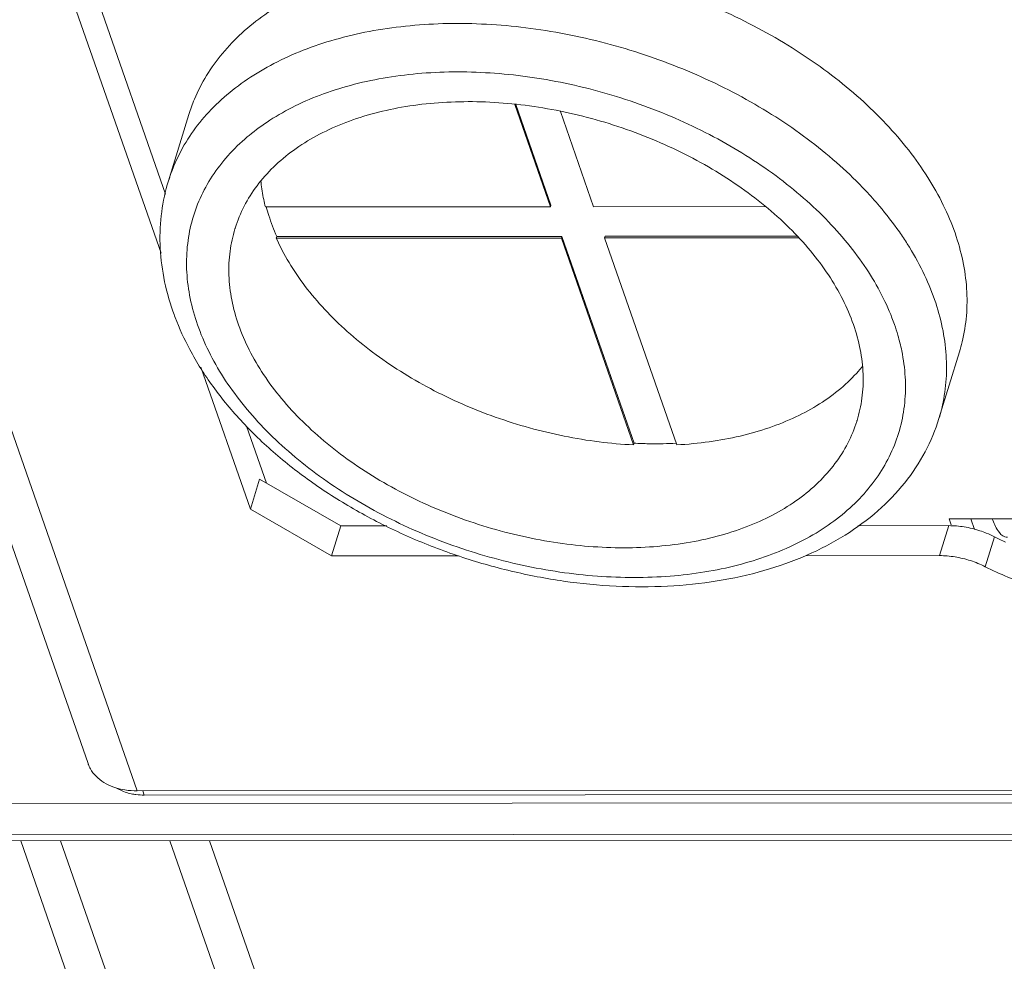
# Model space of a CAD drawing. Header units: millimetres. Extents: x -473 to 23648, y -382 to 1866.
# Tile 220 of 256: x 8168 to 8212, y 438 to 480. Entities that reach past the tile are written whole.
import ezdxf

# ---------------------------------------------------------------- set-up
doc = ezdxf.new("R2010")
doc.units = ezdxf.units.MM
doc.header["$LTSCALE"] = 80
doc.layers.get('0').update_dxf_attribs({"linetype": 'CONTINUOUS'})
doc.layers.add('09_ALL_ROUNDS', color=7, linetype='CONTINUOUS')
doc.layers.add('20_ALL_FEATURES', color=7, linetype='CONTINUOUS')

msp = doc.modelspace()

# ---------------------------------------------------------------- linework, layer by layer
at = {"color": 0, "linetype": 'Continuous', "lineweight": 0}
for p, q in [((8190.129, 475.843), (8191.693, 471.365)), ((8190.179, 475.837), (8191.715, 471.438)), ((8193.582, 471.366), (8192.126, 475.535)), ((8174.966, 472.491), (8175.864, 475.405)), ((8191.693, 471.365), (8179.209, 471.359)), ((8191.693, 471.365), (8191.715, 471.438)), ((8201.115, 471.37), (8193.582, 471.366)), ((8179.688, 469.989), (8179.71, 470.061)), ((8179.688, 469.989), (8192.171, 469.995)), ((8179.71, 470.061), (8192.194, 470.068)), ((8192.171, 469.995), (8192.194, 470.068)), ((8192.171, 469.995), (8195.334, 460.941)), ((8192.194, 470.068), (8195.356, 461.014)), ((8194.061, 469.996), (8194.083, 470.069)), ((8194.061, 469.996), (8202.553, 470)), ((8197.223, 460.942), (8194.061, 469.996)), ((8194.083, 470.069), (8202.486, 470.073)), ((8208.7, 462.096), (8209.598, 465.009)), ((8195.334, 460.941), (8195.356, 461.014)), ((8209.142, 457.709), (8226.618, 457.718)), ((8209.236, 457.441), (8209.142, 457.709)), ((8210.264, 457.239), (8210.1, 457.71)), ((8356.591, 443.97), (8167.661, 443.875)), ((8356.816, 443.699), (8167.886, 443.604))]:
    msp.add_line(p, q, dxfattribs=at)
for centre, radius, start, end in [((8184.215, 467.57), 8.973, 129.5824, 130.254), ((8186.536, 473.208), 7.556, 191.678, 194.1637), ((8194.282, 461.394), 15.476, 34.953, 40.2577), ((8185.686, 470.468), 11.149, 199.2546, 200.7511), ((8197.988, 463.145), 9.285, 16.2631, 19.2637)]:
    msp.add_arc(centre, radius, start, end, dxfattribs=at)
for points, knots in [([(8209.404, 470.215), (8209.258, 470.633), (8208.905, 471.469), (8208.222, 472.681), (8207.38, 473.866), (8206.39, 475.014), (8205.26, 476.112), (8204.003, 477.149), (8202.63, 478.115), (8201.157, 479), (8199.599, 479.796), (8197.97, 480.494), (8196.287, 481.086), (8194.569, 481.568), (8192.831, 481.934), (8191.093, 482.181), (8189.371, 482.305), (8187.683, 482.305), (8186.047, 482.183), (8184.478, 481.938), (8182.993, 481.573), (8181.607, 481.091), (8180.334, 480.497), (8179.186, 479.798), (8178.176, 478.998), (8177.315, 478.106), (8176.613, 477.131), (8176.145, 476.218), (8175.933, 475.629), (8175.864, 475.405)], [0, 0, 0, 0, 1.326507, 2.714465, 4.166093, 5.680888, 7.255976, 8.886462, 10.565773, 12.285974, 14.038059, 15.812233, 17.598172, 19.385273, 21.162908, 22.920672, 24.648631, 26.337585, 27.979339, 29.566998, 31.095272, 32.560816, 33.96258, 35.302159, 36.584109, 37.816138, 39.009078, 40.176516, 40.882261, 40.882261, 40.882261, 40.882261]), ([(8206.092, 471.395), (8205.897, 471.625), (8205.346, 472.242), (8204.362, 473.198), (8203.105, 474.235), (8201.733, 475.201), (8200.26, 476.087), (8198.701, 476.882), (8197.072, 477.58), (8195.39, 478.173), (8193.671, 478.655), (8191.934, 479.021), (8190.195, 479.267), (8188.473, 479.391), (8186.786, 479.392), (8185.149, 479.269), (8183.58, 479.024), (8182.095, 478.659), (8180.709, 478.177), (8179.436, 477.584), (8178.288, 476.884), (8177.278, 476.084), (8176.417, 475.193), (8175.715, 474.218), (8175.247, 473.304), (8175.035, 472.716), (8174.966, 472.491)], [0, 0, 0, 0, 0.904916, 2.480004, 4.11049, 5.789802, 7.510002, 9.262088, 11.036262, 12.8222, 14.609301, 16.386937, 18.144701, 19.87266, 21.561613, 23.203368, 24.791026, 26.319301, 27.784845, 29.186608, 30.526188, 31.808138, 33.040166, 34.233106, 35.400544, 36.106186, 36.106186, 36.106186, 36.106186]), ([(8206.752, 466.208), (8206.615, 466.603), (8206.278, 467.394), (8205.624, 468.539), (8204.817, 469.658), (8203.864, 470.738), (8202.777, 471.768), (8201.567, 472.737), (8200.248, 473.634), (8198.834, 474.451), (8197.339, 475.177), (8195.782, 475.806), (8194.177, 476.33), (8192.544, 476.745), (8190.899, 477.044), (8189.26, 477.225), (8187.646, 477.286), (8186.073, 477.227), (8184.559, 477.047), (8183.121, 476.749), (8181.772, 476.335), (8180.529, 475.811), (8179.436, 475.198), (8178.785, 474.724), (8178.497, 474.486)], [0, 0, 0, 0, 1.255131, 2.570411, 3.947934, 5.386984, 6.884404, 8.434978, 10.031798, 11.666594, 13.330052, 15.012106, 16.702219, 18.389651, 20.06373, 21.714119, 23.331091, 24.905814, 26.430658, 27.899514, 29.308146, 30.654565, 31.93941, 33.061341, 33.061341, 33.061341, 33.061341]), ([(8204.958, 466.208), (8204.827, 466.582), (8204.505, 467.331), (8203.87, 468.411), (8203.08, 469.462), (8202.147, 470.472), (8201.08, 471.428), (8199.895, 472.319), (8198.604, 473.132), (8197.225, 473.859), (8195.774, 474.491), (8194.27, 475.019), (8192.732, 475.437), (8191.178, 475.739), (8189.628, 475.922), (8188.101, 475.985), (8186.616, 475.924), (8185.192, 475.743), (8183.846, 475.442), (8182.594, 475.024), (8181.453, 474.496), (8180.437, 473.863), (8179.559, 473.131), (8178.83, 472.31), (8178.261, 471.409), (8177.988, 470.75), (8177.882, 470.408), (8177.878, 470.397)], [0, 0, 0, 0, 1.188457, 2.438069, 3.750769, 5.125279, 6.557584, 8.041395, 9.568597, 11.129655, 12.713988, 14.31033, 15.90707, 17.492584, 19.055571, 20.585396, 22.072437, 23.508471, 24.887072, 26.204054, 27.457939, 28.650427, 29.786813, 30.876227, 31.931504, 32.968526, 33.003695, 33.003695, 33.003695, 33.003695]), ([(8178.416, 474.419), (8178.117, 474.165), (8177.561, 473.628), (8176.863, 472.722), (8176.327, 471.743), (8175.958, 470.701), (8175.763, 469.609), (8175.742, 468.481), (8175.896, 467.329), (8176.108, 466.571), (8176.24, 466.193)], [0, 0, 0, 0, 1.175819, 2.310727, 3.417886, 4.512705, 5.61165, 6.730833, 7.884664, 9.084877, 9.084877, 9.084877, 9.084877]), ([(8175.161, 466.791), (8174.992, 467.274), (8174.728, 468.242), (8174.561, 469.709), (8174.63, 471.134), (8174.83, 472.05), (8174.966, 472.491)], [0, 0, 0, 0, 1.534109, 2.997953, 4.41032, 5.795587, 5.795587, 5.795587, 5.795587]), ([(8179.017, 472.481), (8179.019, 472.462), (8179.044, 472.193), (8179.085, 471.924), (8179.136, 471.678)], [0, 0, 0, 0, 0.0577445, 0.8117317, 0.8117317, 0.8117317, 0.8117317]), ([(8179.251, 471.358), (8179.285, 471.23), (8179.367, 470.947), (8179.518, 470.513), (8179.643, 470.212), (8179.71, 470.061)], [0, 0, 0, 0, 0.399083, 0.883257, 1.377399, 1.377399, 1.377399, 1.377399]), ([(8177.878, 470.397), (8177.78, 470.078), (8177.633, 469.405), (8177.585, 468.355), (8177.713, 467.267), (8177.911, 466.551), (8178.035, 466.194)], [0, 0, 0, 0, 1.001368, 2.05487, 3.141513, 4.274368, 4.274368, 4.274368, 4.274368]), ([(8195.334, 460.941), (8194.827, 460.966), (8193.807, 461.056), (8192.282, 461.306), (8190.765, 461.669), (8189.272, 462.14), (8187.823, 462.713), (8186.435, 463.382), (8185.124, 464.139), (8183.906, 464.974), (8182.795, 465.879), (8181.806, 466.841), (8180.949, 467.85), (8180.235, 468.894), (8179.851, 469.623), (8179.688, 469.989)], [0, 0, 0, 0, 1.521506, 3.068794, 4.63142, 6.198509, 7.759067, 9.302277, 10.817809, 12.296133, 13.728854, 15.109062, 16.431721, 17.694078, 18.895439, 18.895439, 18.895439, 18.895439]), ([(8208.506, 467.302), (8208.36, 467.719), (8208.007, 468.555), (8207.459, 469.528), (8207.086, 470.088), (8206.966, 470.26)], [0, 0, 0, 0, 1.326507, 2.714465, 3.344106, 3.344106, 3.344106, 3.344106]), ([(8209.404, 470.215), (8209.544, 469.816), (8209.77, 469.013), (8209.941, 467.795), (8209.934, 466.6), (8209.786, 465.673), (8209.643, 465.154), (8209.598, 465.009)], [0, 0, 0, 0, 1.270287, 2.492757, 3.678889, 4.842781, 5.295363, 5.295363, 5.295363, 5.295363]), ([(8208.506, 467.302), (8208.646, 466.902), (8208.872, 466.1), (8209.043, 464.881), (8209.036, 463.686), (8208.888, 462.76), (8208.745, 462.24), (8208.7, 462.096)], [0, 0, 0, 0, 1.270287, 2.492757, 3.678889, 4.842781, 5.295466, 5.295466, 5.295466, 5.295466]), ([(8208.7, 462.096), (8208.546, 461.594), (8208.132, 460.602), (8207.226, 459.232), (8206.037, 457.999), (8204.588, 456.933), (8202.904, 456.057), (8201.018, 455.389), (8198.967, 454.941), (8196.797, 454.718), (8194.545, 454.72), (8192.253, 454.944), (8189.959, 455.384), (8187.7, 456.029), (8185.514, 456.87), (8183.438, 457.892), (8181.505, 459.08), (8179.751, 460.414), (8178.208, 461.875), (8176.907, 463.435), (8175.924, 464.986), (8175.442, 466.038), (8175.26, 466.518)], [0, 0, 0, 0, 1.575915, 3.201337, 4.900619, 6.686838, 8.574442, 10.576059, 12.671552, 14.857827, 17.108241, 19.416023, 21.75512, 24.107916, 26.454045, 28.770803, 31.041787, 33.247834, 35.372181, 37.403299, 39.325609, 40.863834, 40.863834, 40.863834, 40.863834]), ([(8206.901, 465.745), (8206.967, 465.517), (8207.118, 464.912), (8207.251, 463.921), (8207.23, 462.793), (8207.035, 461.701), (8206.666, 460.659), (8206.13, 459.679), (8205.432, 458.773), (8204.581, 457.951), (8203.588, 457.221), (8202.463, 456.591), (8201.22, 456.066), (8199.872, 455.653), (8198.433, 455.355), (8196.919, 455.175), (8195.347, 455.115), (8193.732, 455.177), (8192.094, 455.358), (8190.449, 455.657), (8188.815, 456.071), (8187.211, 456.595), (8185.653, 457.224), (8184.159, 457.951), (8182.745, 458.767), (8181.426, 459.665), (8180.216, 460.634), (8179.129, 461.664), (8178.176, 462.744), (8177.368, 463.862), (8176.714, 465.007), (8176.378, 465.798), (8176.24, 466.193)], [0, 0, 0, 0, 0.714675, 1.868506, 2.987688, 4.086634, 5.181452, 6.288611, 7.423519, 8.599339, 9.826236, 11.111081, 12.4575, 13.866132, 15.334988, 16.859832, 18.434555, 20.051527, 21.701916, 23.375995, 25.063427, 26.75354, 28.435594, 30.099052, 31.733848, 33.330668, 34.881242, 36.378662, 37.817712, 39.195236, 40.510515, 41.765646, 41.765646, 41.765646, 41.765646]), ([(8205.114, 462.004), (8205.111, 461.993), (8205.005, 461.652), (8204.732, 460.993), (8204.163, 460.092), (8203.434, 459.271), (8202.556, 458.539), (8201.539, 457.905), (8200.398, 457.377), (8199.147, 456.96), (8197.801, 456.659), (8196.377, 456.477), (8194.892, 456.417), (8193.365, 456.479), (8191.815, 456.663), (8190.261, 456.965), (8188.722, 457.383), (8187.218, 457.911), (8185.768, 458.542), (8184.389, 459.269), (8183.098, 460.083), (8181.912, 460.973), (8180.846, 461.929), (8179.912, 462.939), (8179.123, 463.991), (8178.488, 465.071), (8178.166, 465.82), (8178.035, 466.194)], [0, 0, 0, 0, 0.035169, 1.072191, 2.127468, 3.216882, 4.353268, 5.545756, 6.799641, 8.116623, 9.495224, 10.931258, 12.418299, 13.948124, 15.511111, 17.096625, 18.693365, 20.289707, 21.87404, 23.435098, 24.9623, 26.446111, 27.878416, 29.252926, 30.565626, 31.815238, 33.003695, 33.003695, 33.003695, 33.003695]), ([(8204.958, 466.208), (8205.082, 465.851), (8205.279, 465.135), (8205.408, 464.047), (8205.36, 462.996), (8205.213, 462.323), (8205.114, 462.004)], [0, 0, 0, 0, 1.132855, 2.219498, 3.273, 4.274368, 4.274368, 4.274368, 4.274368]), ([(8205.351, 464.373), (8205.295, 464.305), (8205.002, 463.961), (8204.402, 463.381), (8203.474, 462.709), (8202.42, 462.134), (8201.251, 461.664), (8199.983, 461.302), (8198.63, 461.054), (8197.698, 460.967), (8197.223, 460.942)], [0, 0, 0, 0, 0.264498, 1.354531, 2.494511, 3.691298, 4.948283, 6.26569, 7.64099, 9.06933, 9.06933, 9.06933, 9.06933]), ([(8195.356, 461.014), (8195.568, 461.003), (8195.991, 460.989), (8196.605, 460.989), (8197.007, 461.003), (8197.198, 461.012)], [0, 0, 0, 0, 0.637356, 1.267583, 1.842701, 1.842701, 1.842701, 1.842701]), ([(8211.706, 456.903), (8211.664, 456.902), (8211.487, 456.922), (8211.36, 457.073), (8211.286, 457.182)], [0, 0, 0, 0, 0.1249475, 0.5204677, 0.5204677, 0.5204677, 0.5204677])]:
    msp.add_open_spline(points, degree=3, knots=knots, dxfattribs=at)
msp.add_open_spline([(8211.286, 457.182), (8211.177, 457.344), (8211.096, 457.525), (8211.031, 457.71)], degree=3, dxfattribs=at)
at = {"layer": '09_ALL_ROUNDS', "color": 0, "linetype": 'Continuous', "lineweight": 0}
for p, q in [((8171.445, 446.993), (8162.454, 472.737)), ((8184.533, 457.392), (8182.51, 457.391)), ((8209.132, 457.405), (8205.147, 457.403)), ((8208.728, 456.094), (8209.132, 457.405)), ((8210.725, 455.61), (8211.129, 456.921)), ((8208.728, 456.094), (8202.856, 456.091)), ((8187.657, 456.083), (8182.106, 456.08)), ((8167.183, 445.246), (8356.113, 445.341)), ((8356.591, 443.97), (8167.661, 443.875)), ((8356.816, 443.699), (8167.886, 443.604)), ((8187.921, 387.992), (8168.499, 443.604)), ((8190.079, 386.799), (8170.24, 443.605)), ((8175.022, 443.607), (8198.004, 377.802)), ((8176.763, 443.608), (8200.162, 376.608))]:
    msp.add_line(p, q, dxfattribs=at)
for centre, radius, start, end in [((8209.112, 452.916), 4.484, 63.2774, 68.26), ((8218.428, 471.412), 16.226, 243.2639, 245.1652)]:
    msp.add_arc(centre, radius, start, end, dxfattribs=at)
for points, knots in [([(8209.132, 457.405), (8209.358, 457.405), (8209.817, 457.366), (8210.364, 457.233), (8210.679, 457.119), (8210.773, 457.081)], [0, 0, 0, 0, 0.677841, 1.375299, 1.681298, 1.681298, 1.681298, 1.681298]), ([(8210.725, 455.61), (8210.518, 455.714), (8210.086, 455.891), (8209.413, 456.055), (8208.954, 456.094), (8208.728, 456.094)], [0, 0, 0, 0, 0.695356, 1.392814, 2.070655, 2.070655, 2.070655, 2.070655]), ([(8210.725, 455.61), (8211.373, 455.284), (8212.722, 454.714), (8214.828, 454.13), (8216.962, 453.828), (8219.035, 453.821), (8220.971, 454.112), (8222.69, 454.689), (8223.693, 455.279), (8224.127, 455.617)], [0, 0, 0, 0, 2.177518, 4.377467, 6.541065, 8.621353, 10.577685, 12.385402, 14.03361, 14.03361, 14.03361, 14.03361])]:
    msp.add_open_spline(points, degree=3, knots=knots, dxfattribs=at)
at = {"layer": '20_ALL_FEATURES', "color": 0, "linetype": 'Continuous', "lineweight": 0}
for p, q in [((8169.021, 488.586), (8174.841, 471.921)), ((8168.122, 488.007), (8174.643, 469.333)), ((8173.604, 445.797), (8164.613, 471.541)), ((8176.388, 464.337), (8178.554, 458.134)), ((8178.389, 461.761), (8179.258, 459.272)), ((8178.554, 458.134), (8178.958, 459.445)), ((8182.51, 457.391), (8178.958, 459.445)), ((8182.106, 456.08), (8178.554, 458.134)), ((8182.106, 456.08), (8182.51, 457.391)), ((8173.604, 445.797), (8349.309, 445.885)), ((8173.908, 445.613), (8173.843, 445.797)), ((8173.908, 445.613), (8349.612, 445.702))]:
    msp.add_line(p, q, dxfattribs=at)
for centre, radius, start, end in [((8172.8, 447.467), 1.435, 199.2654, 201.0132), ((8172.801, 447.467), 1.437, 201.0117, 209.1712)]:
    msp.add_arc(centre, radius, start, end, dxfattribs=at)
for points, knots in [([(8172.663, 445.932), (8172.632, 445.942), (8172.452, 446.002), (8172.144, 446.144), (8171.79, 446.417), (8171.614, 446.646), (8171.547, 446.767)], [0, 0, 0, 0, 0.09719, 0.570083, 1.009681, 1.424693, 1.424693, 1.424693, 1.424693]), ([(8173.458, 445.647), (8173.373, 445.661), (8173.106, 445.718), (8172.849, 445.822), (8172.69, 445.919)], [0, 0, 0, 0, 0.2580905, 0.8172495, 0.8172495, 0.8172495, 0.8172495]), ([(8173.908, 445.613), (8173.786, 445.613), (8173.636, 445.621), (8173.487, 445.643), (8173.458, 445.647)], [0, 0, 0, 0, 0.3635274, 0.4515783, 0.4515783, 0.4515783, 0.4515783])]:
    msp.add_open_spline(points, degree=3, knots=knots, dxfattribs=at)
for points in [[(8173.064, 445.839), (8172.928, 445.86), (8172.794, 445.891), (8172.663, 445.932)], [(8173.604, 445.797), (8173.423, 445.797), (8173.242, 445.81), (8173.064, 445.839)]]:
    msp.add_open_spline(points, degree=3, dxfattribs=at)

doc.saveas('drawing.dxf')
